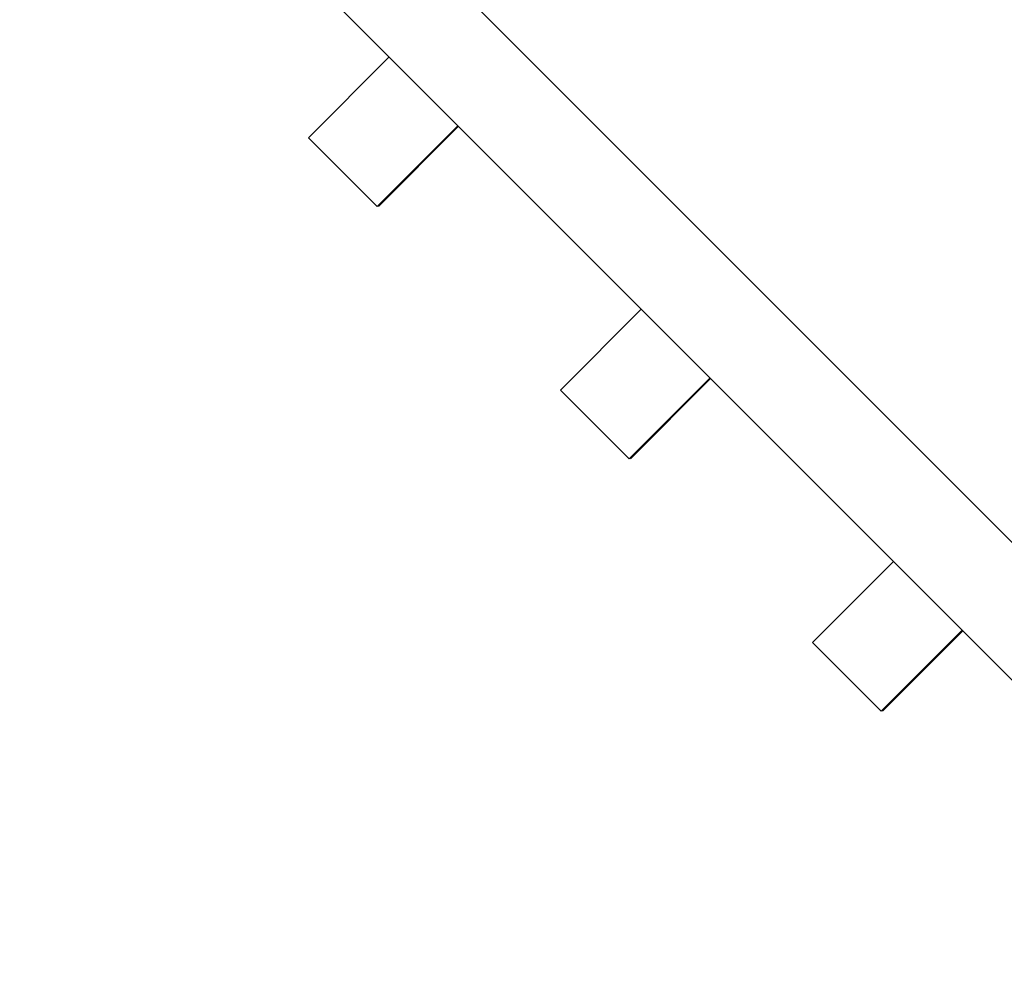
# Model space of a CAD drawing. Header units: inches. Extents: x -109 to 120, y -78 to 24.
# Tile 102 of 113: x 89.43 to 92.47, y -16.79 to -13.81. Entities that reach past the tile are written whole.
import ezdxf

# ---------------------------------------------------------------- set-up
doc = ezdxf.new("R2010")
doc.units = ezdxf.units.IN
doc.header["$LTSCALE"] = 1.21
doc.header["$MEASUREMENT"] = 0
doc.header["$PDMODE"] = 3
doc.header["$PDSIZE"] = 0.3125
doc.layers.get('0').update_dxf_attribs({"linetype": 'CONTINUOUS'})
doc.layers.get('Defpoints').update_dxf_attribs({"linetype": 'CONTINUOUS'})
doc.layers.add('DIM', color=3, linetype='CONTINUOUS')
doc.layers.add('X2_94A2_X0__-__X2_7F0E5149_X0_', color=7, linetype='CONTINUOUS')
doc.styles.get("Standard").update_dxf_attribs({"font": 'txt', "width": 0.8})
doc.dimstyles.get("Standard").update_dxf_attribs({"dimtxt": 0.15625, "dimasz": 0.1875, "dimexe": 0.125, "dimexo": 0.0625, "dimgap": 0.09, "dimtad": 0, "dimtih": 1, "dimtoh": 1, "dimzin": 4, "dimdsep": 46, "dimtxsty": 'Standard', "dimblk": '_FILLED', "dimblk1": '_FILLED', "dimblk2": '_FILLED', "dimcen": 0.09, "dimazin": 1, "dimtp": 0.01, "dimtm": 0.01, "dimtfac": 1, "dimtofl": 0, "dimtmove": 0, "dimatfit": 3, "dimldrblk": '_FILLED', "dimfxl": 1, "dimtolj": 1, "dimtzin": 4, "dimarcsym": 0})

# ---------------------------------------------------------------- blocks, each defined once
blk = doc.blocks.new('_FILLED')
at = {"color": 0, "linetype": 'ByBlock'}
blk.add_solid([(0, 0), (-1, 0.1667), (-1, -0.1667)], dxfattribs=at)
blk = doc.blocks.new('*D53')
at = {"layer": 'Defpoints', "color": 0}
for p in [(87.4836, 7.1123), (114.8013, -26.4329), (119.4842, -26.4329)]:
    blk.add_point(p, dxfattribs=at)
at = {"layer": 'DIM', "color": 0, "lineweight": -2}
for p, q in [((87.5461, 7.1123), (119.6092, 7.1123)), ((119.4842, 5.6123), (119.4842, -7.1703)), ((119.4842, -24.9329), (119.4842, -12.1503)), ((114.8638, -26.4329), (119.6092, -26.4329))]:
    blk.add_line(p, q, dxfattribs=at)
at = {"layer": 'DIM', "color": 0, "lineweight": -2, "xscale": 1.5, "yscale": 1.5, "zscale": 1.5}
for p, rotation in [((119.4842, 7.1123), 90), ((119.4842, -26.4329), 270)]:
    blk.add_blockref('_FILLED', p, dxfattribs=dict(at, rotation=rotation))
at = {"layer": 'DIM', "color": 0, "insert": (119.4842, -9.6603), "char_height": 1.5, "attachment_point": 5, "rotation": 90}
blk.add_mtext('\\A1;33.55', dxfattribs=at)

msp = doc.modelspace()

# ---------------------------------------------------------------- linework, layer by layer
at = {"layer": 'X2_94A2_X0__-__X2_7F0E5149_X0_', "color": 6, "linetype": 'Continuous'}
for p, q in [((93.0208, -15.9574), (86.3755, -9.3111)), ((86.167, -9.527), (92.8192, -16.18)), ((90.3187, -14.1779), (90.5679, -13.9285)), ((90.78, -14.1406), (90.5307, -14.39)), ((90.5345, -14.39), (90.7819, -14.1424)), ((90.5307, -14.39), (90.3187, -14.1779)), ((91.0963, -14.9556), (91.3456, -14.7062)), ((91.5577, -14.9183), (91.3084, -15.1677)), ((91.3121, -15.1677), (91.5595, -14.9202)), ((91.3084, -15.1677), (91.0963, -14.9556)), ((91.874, -15.7333), (92.1232, -15.484)), ((92.3353, -15.6961), (92.086, -15.9455)), ((92.0898, -15.9455), (92.3372, -15.6979)), ((92.086, -15.9455), (91.874, -15.7333))]:
    msp.add_line(p, q, dxfattribs=at)

# ---------------------------------------------------------------- dimensions: what is measured, and where the dimension line sits
at = {"layer": 'DIM'}
dim = msp.add_linear_dim(base=(119.4842, -26.4329), p1=(87.4836, 7.1123), p2=(114.8013, -26.4329), angle=90, dimstyle='Standard', override={"dimtxt": 1.5, "dimasz": 1.5, "dimtih": 0, "dimtoh": 0, "dimzin": 0, "dimcen": 0.198, "dimadec": 0, "dimazin": 0, "dimtp": 0, "dimtm": 0, "dimtdec": 4, "dimtzin": 0}, dxfattribs=at)
dim.commit()
dim.dimension.update_dxf_attribs({"geometry": '*D53', "text_midpoint": (119.4842, -9.6603)})

doc.saveas('drawing.dxf')
